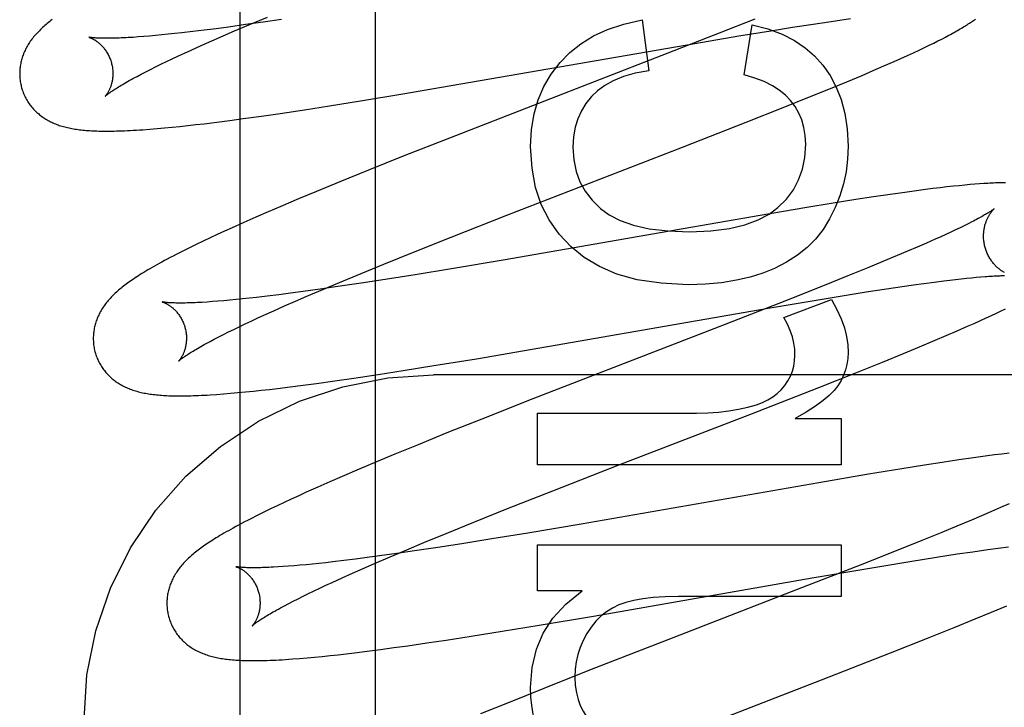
# Model space of a CAD drawing. Header units: inches. Extents: x 0 to 283, y 0 to 183.
# Tile 40 of 79: x 89.903 to 90.114, y 101.069 to 101.216. Entities that reach past the tile are written whole.
import ezdxf

# ---------------------------------------------------------------- set-up
doc = ezdxf.new("R2010")
doc.units = ezdxf.units.IN
doc.header["$LTSCALE"] = 15.583333
doc.header["$MEASUREMENT"] = 0
doc.linetypes.add('HIDDEN', pattern=[0.2, 0.1, -0.1])
doc.layers.add('DEFAULT_2', color=8, linetype='HIDDEN')
doc.layers.add('MAIN_DOOR_ASSEMBLY', color=7, linetype='CONTINUOUS')

msp = doc.modelspace()

# ---------------------------------------------------------------- linework, layer by layer
at = {"layer": 'DEFAULT_2', "color": 8, "linetype": 'HIDDEN'}
for p, q in [((89.97897, 97.6711), (89.97897, 103.17161)), ((89.95489, 101.21562), (89.95109, 101.21507)), ((89.95221, 101.2152), (89.9558, 101.21671)), ((89.95885, 101.2162), (89.95489, 101.21562)), ((90.03622, 101.21607), (90.03763, 101.2052)), ((90.0604, 101.21628), (90.05274, 101.21324)), ((90.07293, 101.21521), (90.07627, 101.2157)), ((90.07627, 101.2157), (90.07866, 101.21605)), ((90.07866, 101.21605), (90.08094, 101.21636)), ((89.93747, 101.21332), (89.93598, 101.21315)), ((89.93981, 101.21359), (89.93747, 101.21332)), ((89.94225, 101.21389), (89.93981, 101.21359)), ((89.94479, 101.21421), (89.94225, 101.21389)), ((89.94743, 101.21456), (89.94479, 101.21421)), ((89.9463, 101.21266), (89.94877, 101.21374)), ((89.95109, 101.21507), (89.94743, 101.21456)), ((89.94877, 101.21374), (89.95221, 101.2152)), ((90.05695, 101.21265), (90.06385, 101.21378)), ((90.05814, 101.20428), (90.05979, 101.21502)), ((90.06385, 101.21378), (90.06851, 101.21453)), ((90.06851, 101.21453), (90.07293, 101.21521)), ((89.9281, 101.21243), (89.92698, 101.21235)), ((89.92928, 101.21252), (89.9281, 101.21243)), ((89.93051, 101.21262), (89.92928, 101.21252)), ((89.9318, 101.21273), (89.93051, 101.21262)), ((89.93314, 101.21286), (89.9318, 101.21273)), ((89.93453, 101.213), (89.93314, 101.21286)), ((89.93598, 101.21315), (89.93453, 101.213)), ((89.94163, 101.2106), (89.94392, 101.21162)), ((89.94392, 101.21162), (89.9463, 101.21266)), ((90.05274, 101.21324), (90.04042, 101.20842)), ((90.04752, 101.21106), (90.05695, 101.21265)), ((90.09879, 101.21112), (90.09969, 101.21157)), ((90.09969, 101.21157), (90.10053, 101.21199)), ((90.10053, 101.21199), (90.10131, 101.2124)), ((89.93805, 101.20898), (89.93945, 101.20962)), ((89.93945, 101.20962), (89.94163, 101.2106)), ((89.9849, 101.20022), (90.04752, 101.21106)), ((90.09446, 101.20905), (90.09567, 101.20962)), ((90.09567, 101.20962), (90.09679, 101.21015)), ((90.09679, 101.21015), (90.09783, 101.21065)), ((90.09783, 101.21065), (90.09879, 101.21112)), ((89.93297, 101.20658), (89.93416, 101.20715)), ((89.93416, 101.20715), (89.93541, 101.20775)), ((89.93541, 101.20775), (89.93671, 101.20835)), ((89.93671, 101.20835), (89.93805, 101.20898)), ((90.04042, 101.20842), (90.01395, 101.19817)), ((90.0881, 101.20621), (90.09031, 101.20718)), ((90.09031, 101.20718), (90.09175, 101.20782)), ((90.09175, 101.20782), (90.09315, 101.20845)), ((90.09315, 101.20845), (90.09446, 101.20905)), ((89.92874, 101.20445), (89.92972, 101.20495)), ((89.92972, 101.20495), (89.93075, 101.20547)), ((89.93075, 101.20547), (89.93183, 101.20602)), ((89.93183, 101.20602), (89.93297, 101.20658)), ((90.08342, 101.2042), (90.0858, 101.20522)), ((90.0858, 101.20522), (90.0881, 101.20621)), ((89.92783, 101.20397), (89.92874, 101.20445)), ((90.07666, 101.20139), (90.08011, 101.20282)), ((90.08011, 101.20282), (90.08342, 101.2042)), ((90.07216, 101.19956), (90.07666, 101.20139)), ((89.96915, 101.19766), (89.97579, 101.19872)), ((89.97579, 101.19872), (89.9849, 101.20022)), ((90.0665, 101.19729), (90.07216, 101.19956)), ((89.95856, 101.19604), (89.96377, 101.19682)), ((89.96377, 101.19682), (89.96915, 101.19766)), ((90.01395, 101.19817), (89.99485, 101.19074)), ((90.05856, 101.19414), (90.0665, 101.19729)), ((89.94493, 101.19416), (89.94772, 101.19452)), ((89.94772, 101.19452), (89.95058, 101.19491)), ((89.95058, 101.19491), (89.95451, 101.19545)), ((89.95451, 101.19545), (89.95856, 101.19604)), ((89.93058, 101.19265), (89.93213, 101.19278)), ((89.93213, 101.19278), (89.93373, 101.19292)), ((89.93373, 101.19292), (89.93538, 101.19308)), ((89.93538, 101.19308), (89.93705, 101.19325)), ((89.93705, 101.19325), (89.93874, 101.19343)), ((89.93874, 101.19343), (89.94046, 101.19363)), ((89.94046, 101.19363), (89.94222, 101.19383)), ((89.94222, 101.19383), (89.94493, 101.19416)), ((90.0449, 101.18881), (90.05856, 101.19414)), ((89.99485, 101.19074), (89.98497, 101.18684)), ((90.00717, 101.17419), (90.0449, 101.18881)), ((89.98497, 101.18684), (89.97751, 101.18386)), ((89.97751, 101.18386), (89.97132, 101.18134)), ((89.97132, 101.18134), (89.96633, 101.17929)), ((90.09701, 101.17969), (90.09457, 101.17937)), ((90.09861, 101.17989), (90.09701, 101.17969)), ((90.10015, 101.18008), (90.09861, 101.17989)), ((90.10162, 101.18025), (90.10015, 101.18008)), ((90.10299, 101.1804), (90.10162, 101.18025)), ((90.10427, 101.18053), (90.10299, 101.1804)), ((90.10547, 101.18065), (90.10427, 101.18053)), ((90.10658, 101.18075), (90.10547, 101.18065)), ((90.10762, 101.18084), (90.10658, 101.18075)), ((90.1086, 101.18092), (90.10762, 101.18084)), ((89.96246, 101.17768), (89.95871, 101.17609)), ((89.96633, 101.17929), (89.96246, 101.17768)), ((90.08209, 101.17753), (90.07722, 101.17676)), ((90.08583, 101.17811), (90.08209, 101.17753)), ((90.08944, 101.17864), (90.08583, 101.17811)), ((90.09205, 101.17902), (90.08944, 101.17864)), ((90.09457, 101.17937), (90.09205, 101.17902)), ((89.95871, 101.17609), (89.95598, 101.17492)), ((90.07112, 101.17577), (90.06151, 101.17416)), ((90.07722, 101.17676), (90.07112, 101.17577)), ((89.95332, 101.17376), (89.95074, 101.17263)), ((89.95598, 101.17492), (89.95332, 101.17376)), ((89.99521, 101.16949), (90.00717, 101.17419)), ((90.06151, 101.17416), (90.04339, 101.17102)), ((89.94824, 101.17151), (89.94662, 101.17077)), ((89.95074, 101.17263), (89.94824, 101.17151)), ((90.10347, 101.17106), (90.10246, 101.17059)), ((90.10443, 101.17152), (90.10347, 101.17106)), ((90.10532, 101.17195), (90.10443, 101.17152)), ((90.10616, 101.17237), (90.10532, 101.17195)), ((90.10694, 101.17276), (90.10616, 101.17237)), ((89.9435, 101.16933), (89.942, 101.16862)), ((89.94504, 101.17005), (89.9435, 101.16933)), ((89.94662, 101.17077), (89.94504, 101.17005)), ((89.98683, 101.16615), (89.99521, 101.16949)), ((90.04339, 101.17102), (90.02452, 101.16772)), ((90.09909, 101.16905), (90.09723, 101.16823)), ((90.10027, 101.16958), (90.09909, 101.16905)), ((90.10139, 101.17009), (90.10027, 101.16958)), ((90.10246, 101.17059), (90.10139, 101.17009)), ((89.93907, 101.1672), (89.93764, 101.16649)), ((89.94053, 101.16791), (89.93907, 101.1672)), ((89.942, 101.16862), (89.94053, 101.16791)), ((90.02452, 101.16772), (90.00681, 101.16465)), ((90.09525, 101.16737), (90.09316, 101.16647)), ((90.09723, 101.16823), (90.09525, 101.16737)), ((89.93764, 101.16649), (89.93626, 101.16579)), ((89.98078, 101.16371), (89.98683, 101.16615)), ((90.09097, 101.16554), (90.08789, 101.16425)), ((90.09316, 101.16647), (90.09097, 101.16554)), ((89.97594, 101.16172), (89.98078, 101.16371)), ((89.99532, 101.16271), (89.98754, 101.16144)), ((90.00681, 101.16465), (89.99532, 101.16271)), ((90.08464, 101.16291), (90.08036, 101.16117)), ((90.08789, 101.16425), (90.08464, 101.16291)), ((89.97128, 101.15979), (89.97594, 101.16172)), ((89.98754, 101.16144), (89.9811, 101.16041)), ((90.08036, 101.16117), (90.07492, 101.15898)), ((90.10348, 101.16043), (90.10468, 101.16056)), ((90.10468, 101.16056), (90.10582, 101.16068)), ((90.10582, 101.16068), (90.1069, 101.16079)), ((90.1069, 101.16079), (90.10792, 101.16089)), ((90.10792, 101.16089), (90.10888, 101.16097)), ((89.97095, 101.15887), (89.96712, 101.15831)), ((89.96771, 101.15829), (89.97128, 101.15979)), ((89.97593, 101.15961), (89.97095, 101.15887)), ((89.9811, 101.16041), (89.97593, 101.15961)), ((90.07492, 101.15898), (90.06721, 101.15593)), ((90.08426, 101.15773), (90.08867, 101.15841)), ((90.08867, 101.15841), (90.09202, 101.15891)), ((90.09202, 101.15891), (90.09441, 101.15925)), ((90.09441, 101.15925), (90.09669, 101.15957)), ((90.09669, 101.15957), (90.09887, 101.15986)), ((90.09887, 101.15986), (90.10092, 101.16012)), ((90.10092, 101.16012), (90.10223, 101.16028)), ((90.10223, 101.16028), (90.10348, 101.16043)), ((89.95194, 101.15638), (89.95049, 101.15623)), ((89.95345, 101.15655), (89.95194, 101.15638)), ((89.95579, 101.15682), (89.95345, 101.15655)), ((89.95825, 101.15712), (89.95579, 101.15682)), ((89.9608, 101.15745), (89.95825, 101.15712)), ((89.96345, 101.1578), (89.9608, 101.15745)), ((89.96183, 101.15576), (89.96429, 101.15683)), ((89.96712, 101.15831), (89.96345, 101.1578)), ((89.96429, 101.15683), (89.96771, 101.15829)), ((90.07269, 101.15586), (90.07959, 101.15699)), ((90.07959, 101.15699), (90.08426, 101.15773)), ((89.94402, 101.15565), (89.94289, 101.15557)), ((89.9452, 101.15574), (89.94402, 101.15565)), ((89.94644, 101.15584), (89.9452, 101.15574)), ((89.94774, 101.15596), (89.94644, 101.15584)), ((89.94909, 101.15609), (89.94774, 101.15596)), ((89.95049, 101.15623), (89.94909, 101.15609)), ((89.9572, 101.15371), (89.95946, 101.15472)), ((89.95946, 101.15472), (89.96183, 101.15576)), ((90.00065, 101.14342), (90.06326, 101.15426)), ((90.06721, 101.15593), (90.05379, 101.15069)), ((90.06326, 101.15426), (90.07269, 101.15586)), ((90.06661, 101.15228), (90.07686, 101.15609)), ((90.11326, 101.15368), (90.11418, 101.15413)), ((89.95231, 101.15147), (89.95364, 101.15209)), ((89.95364, 101.15209), (89.95503, 101.15273)), ((89.95503, 101.15273), (89.9572, 101.15371)), ((90.10879, 101.15159), (90.11004, 101.15217)), ((90.11004, 101.15217), (90.1112, 101.1527)), ((90.1112, 101.1527), (90.11227, 101.15321)), ((90.11227, 101.15321), (90.11326, 101.15368)), ((89.9486, 101.1497), (89.94978, 101.15028)), ((89.94978, 101.15028), (89.95102, 101.15087)), ((89.95102, 101.15087), (89.95231, 101.15147)), ((90.05379, 101.15069), (90.01275, 101.13478)), ((90.10379, 101.14937), (90.10603, 101.15036)), ((90.10603, 101.15036), (90.10746, 101.15099)), ((90.10746, 101.15099), (90.10879, 101.15159)), ((89.94441, 101.14759), (89.94537, 101.14809)), ((89.94537, 101.14809), (89.94639, 101.14861)), ((89.94639, 101.14861), (89.94747, 101.14915)), ((89.94747, 101.14915), (89.9486, 101.1497)), ((90.09908, 101.14736), (90.10147, 101.14837)), ((90.10147, 101.14837), (90.10379, 101.14937)), ((89.9435, 101.14711), (89.94441, 101.14759)), ((90.09228, 101.14453), (90.09575, 101.14596)), ((90.09575, 101.14596), (90.09908, 101.14736)), ((90.08776, 101.14269), (90.09228, 101.14453)), ((89.98491, 101.14086), (89.99154, 101.14192)), ((89.99154, 101.14192), (90.00065, 101.14342)), ((90.08207, 101.14041), (90.08776, 101.14269)), ((89.97432, 101.13924), (89.97954, 101.14003)), ((89.97954, 101.14003), (89.98491, 101.14086)), ((90.46647, 101.13994), (89.99147, 101.13994)), ((90.0741, 101.13725), (90.08207, 101.14041)), ((89.95799, 101.13704), (89.9607, 101.13737)), ((89.9607, 101.13737), (89.96349, 101.13773)), ((89.96349, 101.13773), (89.96635, 101.13811)), ((89.96635, 101.13811), (89.97027, 101.13866)), ((89.97027, 101.13866), (89.97432, 101.13924)), ((90.05929, 101.13148), (90.0741, 101.13725)), ((89.94492, 101.13575), (89.94637, 101.13586)), ((89.94637, 101.13586), (89.94791, 101.13599)), ((89.94791, 101.13599), (89.9495, 101.13613)), ((89.9495, 101.13613), (89.95114, 101.13629)), ((89.95114, 101.13629), (89.95282, 101.13646)), ((89.95282, 101.13646), (89.95451, 101.13664)), ((89.95451, 101.13664), (89.95624, 101.13683)), ((89.95624, 101.13683), (89.95799, 101.13704)), ((90.01275, 101.13478), (90.00179, 101.13046)), ((90.01375, 101.12066), (90.01375, 101.13171)), ((90.01375, 101.13171), (90.04788, 101.13171)), ((90.03144, 101.1207), (90.05929, 101.13148)), ((90.00179, 101.13046), (89.99433, 101.12748)), ((90.06906, 101.13061), (90.07895, 101.13061)), ((90.07895, 101.13061), (90.07895, 101.12066)), ((89.99433, 101.12748), (89.98814, 101.12497)), ((89.98814, 101.12497), (89.98314, 101.12292)), ((89.98314, 101.12292), (89.97925, 101.1213)), ((90.10935, 101.12244), (90.10681, 101.12208)), ((90.1118, 101.12277), (90.10935, 101.12244)), ((90.1134, 101.12297), (90.1118, 101.12277)), ((90.11497, 101.12317), (90.1134, 101.12297)), ((89.97925, 101.1213), (89.97549, 101.11972)), ((90.07895, 101.12066), (90.01375, 101.12066)), ((90.01702, 101.11507), (90.03144, 101.1207)), ((90.09681, 101.12058), (90.09193, 101.1198)), ((90.10056, 101.12116), (90.09681, 101.12058)), ((90.10418, 101.1217), (90.10056, 101.12116)), ((90.10681, 101.12208), (90.10418, 101.1217)), ((89.97549, 101.11972), (89.97184, 101.11816)), ((90.08482, 101.11863), (90.07411, 101.11682)), ((90.09193, 101.1198), (90.08482, 101.11863)), ((89.9692, 101.11701), (89.96663, 101.11588)), ((89.97184, 101.11816), (89.9692, 101.11701)), ((90.07411, 101.11682), (90.0231, 101.10794)), ((89.96252, 101.11403), (89.96094, 101.1133)), ((89.96414, 101.11476), (89.96252, 101.11403)), ((89.96663, 101.11588), (89.96414, 101.11476)), ((90.00736, 101.11125), (90.01702, 101.11507)), ((89.9579, 101.11188), (89.95644, 101.11118)), ((89.9594, 101.11259), (89.9579, 101.11188)), ((89.96094, 101.1133), (89.9594, 101.11259)), ((90.11499, 101.11231), (90.11313, 101.11148)), ((89.95361, 101.10979), (89.95222, 101.10909)), ((89.95502, 101.11049), (89.95361, 101.10979)), ((89.95644, 101.11118), (89.95502, 101.11049)), ((90.00011, 101.10835), (90.00736, 101.11125)), ((90.11115, 101.11062), (90.10905, 101.10972)), ((90.11313, 101.11148), (90.11115, 101.11062)), ((89.99415, 101.10593), (90.00011, 101.10835)), ((90.0231, 101.10794), (90.01167, 101.10601)), ((90.10686, 101.10879), (90.10377, 101.1075)), ((90.10905, 101.10972), (90.10686, 101.10879)), ((89.98938, 101.10396), (89.99415, 101.10593)), ((90.01167, 101.10601), (90.00393, 101.10474)), ((90.10051, 101.10615), (90.0962, 101.1044)), ((90.10377, 101.1075), (90.10051, 101.10615)), ((89.98571, 101.10243), (89.98938, 101.10396)), ((89.99752, 101.10372), (89.99236, 101.10292)), ((90.00393, 101.10474), (89.99752, 101.10372)), ((90.01375, 101.09359), (90.01375, 101.10347)), ((90.01375, 101.10347), (90.07895, 101.10347)), ((90.07895, 101.10347), (90.07895, 101.09242)), ((90.0962, 101.1044), (90.09074, 101.1022)), ((89.98357, 101.10162), (89.97989, 101.1011)), ((89.98218, 101.10094), (89.98571, 101.10243)), ((89.98739, 101.10217), (89.98357, 101.10162)), ((89.99236, 101.10292), (89.98739, 101.10217)), ((90.09074, 101.1022), (90.08299, 101.09914)), ((90.09934, 101.10083), (90.10379, 101.10152)), ((90.10379, 101.10152), (90.10717, 101.10202)), ((90.10717, 101.10202), (90.11037, 101.10248)), ((90.11037, 101.10248), (90.11264, 101.1028)), ((90.11264, 101.1028), (90.1148, 101.10309)), ((89.96411, 101.09922), (89.9628, 101.0991)), ((89.96547, 101.09935), (89.96411, 101.09922)), ((89.96688, 101.0995), (89.96547, 101.09935)), ((89.96835, 101.09966), (89.96688, 101.0995)), ((89.96986, 101.09983), (89.96835, 101.09966)), ((89.97222, 101.10011), (89.96986, 101.09983)), ((89.97468, 101.10041), (89.97222, 101.10011)), ((89.97724, 101.10075), (89.97468, 101.10041)), ((89.97639, 101.09843), (89.97881, 101.09949)), ((89.97989, 101.1011), (89.97724, 101.10075)), ((89.97881, 101.09949), (89.98218, 101.10094)), ((90.08464, 101.09842), (90.09367, 101.09992)), ((90.09367, 101.09992), (90.09934, 101.10083)), ((89.9592, 101.09881), (89.95811, 101.09874)), ((89.96034, 101.09889), (89.9592, 101.09881)), ((89.96154, 101.09899), (89.96034, 101.09889)), ((89.9628, 101.0991), (89.96154, 101.09899)), ((89.97184, 101.0964), (89.97407, 101.0974)), ((89.97407, 101.0974), (89.97639, 101.09843)), ((90.08299, 101.09914), (90.06951, 101.09387)), ((90.07272, 101.09638), (90.08464, 101.09842)), ((89.96837, 101.09481), (89.96972, 101.09544)), ((89.96972, 101.09544), (89.97184, 101.0964)), ((90.0258, 101.08821), (90.07272, 101.09638)), ((89.96348, 101.09247), (89.96462, 101.09303)), ((89.96462, 101.09303), (89.96582, 101.09361)), ((89.96582, 101.09361), (89.96707, 101.0942)), ((89.96707, 101.0942), (89.96837, 101.09481)), ((90.02333, 101.09359), (90.01375, 101.09359)), ((90.06951, 101.09387), (90.04176, 101.08313)), ((89.95946, 101.09041), (89.96038, 101.09089)), ((89.96038, 101.09089), (89.96135, 101.0914)), ((89.96135, 101.0914), (89.96239, 101.09192)), ((89.96239, 101.09192), (89.96348, 101.09247)), ((90.07895, 101.09242), (90.04402, 101.09242)), ((90.1077, 101.08759), (90.11117, 101.08902)), ((90.11117, 101.08902), (90.1145, 101.09041)), ((90.01413, 101.08625), (90.0258, 101.08821)), ((90.10317, 101.08575), (90.1077, 101.08759)), ((89.99954, 101.08389), (90.00617, 101.08494)), ((90.00617, 101.08494), (90.01413, 101.08625)), ((90.09747, 101.08346), (90.10317, 101.08575)), ((89.98593, 101.08185), (89.98999, 101.08243)), ((89.98999, 101.08243), (89.99417, 101.08306)), ((89.99417, 101.08306), (89.99954, 101.08389)), ((90.04176, 101.08313), (90.02493, 101.07657)), ((90.08949, 101.08031), (90.09747, 101.08346)), ((89.97272, 101.08012), (89.97451, 101.08034)), ((89.97451, 101.08034), (89.97725, 101.08068)), ((89.97725, 101.08068), (89.98007, 101.08104)), ((89.98007, 101.08104), (89.98297, 101.08143)), ((89.98297, 101.08143), (89.98593, 101.08185)), ((90.07469, 101.07453), (90.08949, 101.08031)), ((89.96273, 101.07912), (89.96433, 101.07925)), ((89.96433, 101.07925), (89.96595, 101.0794)), ((89.96595, 101.0794), (89.96759, 101.07956)), ((89.96759, 101.07956), (89.96926, 101.07974)), ((89.96926, 101.07974), (89.97097, 101.07992)), ((89.97097, 101.07992), (89.97272, 101.08012)), ((90.02493, 101.07657), (90.0151, 101.07268)), ((90.03909, 101.06074), (90.07469, 101.07453)), ((90.0151, 101.07268), (90.00768, 101.0697)), ((90.00768, 101.0697), (90.00154, 101.0672))]:
    msp.add_line(p, q, dxfattribs=at)
for points in [[(89.90965, 101.21615), (89.90937, 101.21593), (89.9091, 101.21572), (89.90883, 101.21551), (89.90857, 101.2153), (89.90831, 101.21508), (89.90806, 101.21487)], [(90.0186, 101.20692), (90.02068, 101.20907), (90.02308, 101.21098), (90.02575, 101.21265), (90.02879, 101.21405), (90.03229, 101.21519), (90.03622, 101.21607)], [(90.10131, 101.2124), (90.10169, 101.2126), (90.10205, 101.21279), (90.10241, 101.21298), (90.10275, 101.21317), (90.10309, 101.21336), (90.10341, 101.21354), (90.10373, 101.21372), (90.10403, 101.21389), (90.10433, 101.21407), (90.10462, 101.21424), (90.1049, 101.21441), (90.10518, 101.21457), (90.10544, 101.21474), (90.1057, 101.2149), (90.10596, 101.21506), (90.1062, 101.21522), (90.10644, 101.21538), (90.10667, 101.21553), (90.1069, 101.21568), (90.10712, 101.21584), (90.10733, 101.21599), (90.10753, 101.21613), (90.10774, 101.21628)], [(89.90806, 101.21487), (89.90781, 101.21465), (89.90757, 101.21444), (89.90734, 101.21422), (89.90711, 101.214), (89.90688, 101.21378), (89.90666, 101.21356), (89.90645, 101.21334), (89.90624, 101.21311), (89.90604, 101.21289), (89.90584, 101.21266), (89.90565, 101.21243), (89.90547, 101.2122), (89.90529, 101.21197), (89.90511, 101.21174), (89.90494, 101.2115), (89.90478, 101.21126), (89.90463, 101.21102), (89.90447, 101.21078), (89.90433, 101.21053), (89.90419, 101.21029), (89.90405, 101.21004), (89.90393, 101.20979), (89.9038, 101.20954), (89.90369, 101.20929), (89.90358, 101.20904), (89.90348, 101.20879), (89.90338, 101.20854), (89.90329, 101.20829), (89.90321, 101.20803), (89.90313, 101.20777), (89.90306, 101.20751), (89.90299, 101.20725), (89.90293, 101.20699), (89.90287, 101.20672), (89.90282, 101.20646), (89.90278, 101.20619), (89.90274, 101.20591), (89.90271, 101.20564), (89.90269, 101.20537), (89.90267, 101.20509), (89.90266, 101.20482), (89.90266, 101.20454), (89.90266, 101.20426), (89.90267, 101.20399), (89.90269, 101.20371), (89.90271, 101.20343), (89.90274, 101.20315), (89.90278, 101.20288), (89.90283, 101.2026), (89.90288, 101.20233), (89.90294, 101.20206), (89.903, 101.20178), (89.90306, 101.20155)], [(90.05979, 101.21502), (90.06321, 101.21414), (90.06625, 101.21304), (90.06888, 101.2117), (90.07118, 101.21013), (90.07323, 101.20835), (90.075, 101.20635)], [(89.9175, 101.21237), (89.91748, 101.21238), (89.91747, 101.21238), (89.91747, 101.21238), (89.91749, 101.21237), (89.91751, 101.21237), (89.91754, 101.21236), (89.91758, 101.21235), (89.91762, 101.21233), (89.91767, 101.21232), (89.91772, 101.2123), (89.91778, 101.21227), (89.91785, 101.21225), (89.91792, 101.21222), (89.918, 101.21218), (89.91808, 101.21215), (89.91817, 101.21211), (89.91826, 101.21206), (89.91835, 101.21201), (89.91845, 101.21196), (89.91855, 101.21191), (89.91865, 101.21184), (89.91876, 101.21178), (89.91887, 101.21171), (89.91898, 101.21164), (89.9191, 101.21156), (89.91922, 101.21147), (89.91934, 101.21138), (89.91946, 101.21129), (89.91958, 101.21119), (89.91971, 101.21108), (89.91984, 101.21097), (89.91997, 101.21085), (89.9201, 101.21072), (89.92023, 101.21059), (89.92036, 101.21045), (89.92049, 101.21031), (89.92062, 101.21016), (89.92076, 101.21), (89.92089, 101.20983), (89.92101, 101.20966), (89.92114, 101.20948), (89.92126, 101.20929), (89.92139, 101.2091), (89.9215, 101.2089), (89.92162, 101.20869), (89.92173, 101.20848), (89.92183, 101.20826), (89.92193, 101.20804), (89.92203, 101.20782), (89.92211, 101.20759), (89.9222, 101.20735), (89.92227, 101.20712), (89.92233, 101.20691)], [(89.92698, 101.21235), (89.92593, 101.21229), (89.92542, 101.21226), (89.92493, 101.21224), (89.92446, 101.21221), (89.924, 101.2122), (89.92356, 101.21218), (89.92313, 101.21217), (89.92272, 101.21216), (89.92232, 101.21215), (89.92194, 101.21214), (89.92158, 101.21214), (89.92123, 101.21214), (89.9209, 101.21214), (89.92059, 101.21215), (89.92029, 101.21215), (89.92001, 101.21216), (89.91975, 101.21217), (89.9195, 101.21218), (89.91927, 101.21219), (89.91905, 101.2122), (89.91886, 101.21221), (89.91867, 101.21223), (89.9185, 101.21224), (89.91834, 101.21226), (89.9182, 101.21227), (89.91808, 101.21229), (89.91796, 101.2123), (89.91786, 101.21231), (89.91777, 101.21233), (89.91769, 101.21234), (89.91763, 101.21235), (89.91758, 101.21236), (89.91753, 101.21237), (89.9175, 101.21237), (89.9175, 101.21237)], [(89.92233, 101.20691), (89.92239, 101.2067), (89.92245, 101.20646), (89.9225, 101.20621), (89.92254, 101.20597), (89.92258, 101.20573), (89.9226, 101.20549), (89.92263, 101.20525), (89.92264, 101.20501), (89.92265, 101.20478), (89.92265, 101.20454), (89.92265, 101.20432), (89.92264, 101.20409), (89.92262, 101.20387), (89.9226, 101.20366), (89.92258, 101.20345), (89.92255, 101.20324), (89.92251, 101.20305), (89.92247, 101.20285), (89.92243, 101.20267), (89.92239, 101.20249), (89.92234, 101.20231), (89.92229, 101.20214), (89.92224, 101.20198), (89.92219, 101.20182), (89.92213, 101.20167), (89.92208, 101.20153), (89.92202, 101.20139), (89.92196, 101.20126), (89.9219, 101.20113), (89.92185, 101.20101), (89.92179, 101.20089), (89.92173, 101.20078), (89.92167, 101.20068), (89.92161, 101.20058), (89.92156, 101.20048), (89.9215, 101.20039), (89.92145, 101.20031), (89.9214, 101.20023), (89.92134, 101.20015), (89.9213, 101.20009), (89.92125, 101.20002), (89.92121, 101.19997), (89.92117, 101.19991), (89.92113, 101.19987), (89.9211, 101.19983), (89.92107, 101.19979), (89.92104, 101.19977), (89.92102, 101.19974), (89.921, 101.19973), (89.92099, 101.19972), (89.92099, 101.19971)], [(90.01228, 101.18893), (90.01249, 101.19259), (90.01304, 101.19595), (90.01392, 101.19898), (90.01514, 101.20178), (90.0167, 101.20444), (90.0186, 101.20692)], [(90.03763, 101.2052), (90.03473, 101.20464), (90.03219, 101.20392), (90.03002, 101.20304), (90.02818, 101.20202), (90.02662, 101.20091), (90.02535, 101.19967)], [(90.075, 101.20635), (90.07656, 101.20414), (90.07787, 101.20169), (90.07893, 101.19901), (90.07973, 101.19604), (90.08022, 101.19269), (90.08042, 101.18899)], [(89.92099, 101.19971), (89.921, 101.19972), (89.92102, 101.19974), (89.92104, 101.19976), (89.92107, 101.19979), (89.92111, 101.19982), (89.92116, 101.19987), (89.92122, 101.19992), (89.92129, 101.19997), (89.92138, 101.20004), (89.92147, 101.20011), (89.92157, 101.20019), (89.92169, 101.20028), (89.92182, 101.20037), (89.92196, 101.20047), (89.92211, 101.20058), (89.92228, 101.2007), (89.92246, 101.20082), (89.92266, 101.20096), (89.92287, 101.20109), (89.9231, 101.20124), (89.92334, 101.20139), (89.92359, 101.20155), (89.92386, 101.20172), (89.92415, 101.20189), (89.92445, 101.20207), (89.92476, 101.20226), (89.92509, 101.20245), (89.92544, 101.20265), (89.9258, 101.20286), (89.92618, 101.20307), (89.92657, 101.20328), (89.92697, 101.20351), (89.92739, 101.20373), (89.92783, 101.20397)], [(90.06802, 101.19881), (90.06695, 101.19994), (90.06565, 101.20099), (90.06416, 101.20197), (90.06242, 101.20285), (90.06041, 101.20362), (90.05814, 101.20428)], [(89.90306, 101.20155), (89.90313, 101.20132), (89.90321, 101.20106), (89.9033, 101.20079), (89.9034, 101.20053), (89.90351, 101.20027), (89.90362, 101.20002), (89.90373, 101.19976), (89.90385, 101.19951), (89.90398, 101.19927), (89.90412, 101.19902), (89.90426, 101.19879), (89.9044, 101.19855), (89.90455, 101.19832), (89.90471, 101.19809), (89.90487, 101.19787), (89.90504, 101.19765), (89.90521, 101.19744), (89.90538, 101.19723), (89.90556, 101.19703), (89.90575, 101.19683), (89.90594, 101.19664), (89.90613, 101.19645), (89.90633, 101.19626), (89.90653, 101.19608), (89.90673, 101.19591), (89.90694, 101.19574), (89.90715, 101.19557), (89.90736, 101.19541), (89.90759, 101.19525), (89.90781, 101.1951), (89.90804, 101.19495), (89.90828, 101.1948), (89.90853, 101.19465), (89.90877, 101.19451), (89.90902, 101.19438), (89.90928, 101.19425), (89.90954, 101.19413), (89.9098, 101.19401), (89.91006, 101.19389), (89.91033, 101.19378), (89.91061, 101.19367), (89.91088, 101.19357), (89.91116, 101.19347), (89.91145, 101.19338), (89.91174, 101.19329), (89.91203, 101.19321), (89.91233, 101.19313), (89.91263, 101.19305), (89.91294, 101.19298), (89.91324, 101.19291), (89.91356, 101.19284), (89.91387, 101.19278), (89.9142, 101.19273), (89.91452, 101.19267), (89.91485, 101.19262), (89.91518, 101.19258), (89.91552, 101.19253), (89.91586, 101.19249), (89.91621, 101.19246), (89.91656, 101.19242), (89.91692, 101.19239), (89.91729, 101.19236), (89.91766, 101.19234), (89.91804, 101.19231), (89.91843, 101.19229), (89.91883, 101.19228), (89.91924, 101.19226), (89.91966, 101.19225), (89.92009, 101.19224), (89.92053, 101.19224), (89.92098, 101.19223), (89.92145, 101.19223), (89.92192, 101.19223), (89.92242, 101.19224), (89.92293, 101.19225), (89.92346, 101.19226), (89.924, 101.19228), (89.92457, 101.1923), (89.92516, 101.19232), (89.92576, 101.19235), (89.92639, 101.19238), (89.92704, 101.19241), (89.9277, 101.19245), (89.92839, 101.19249), (89.9291, 101.19254), (89.93058, 101.19265)], [(90.02535, 101.19967), (90.02415, 101.19819), (90.02317, 101.19659), (90.0224, 101.1949), (90.02184, 101.19306), (90.0215, 101.19103), (90.02136, 101.18881)], [(90.07134, 101.18942), (90.07123, 101.1913), (90.07094, 101.19304), (90.07048, 101.19463), (90.06984, 101.1961), (90.06902, 101.1975), (90.06802, 101.19881)], [(90.021, 101.16738), (90.0184, 101.17013), (90.01627, 101.17317), (90.01458, 101.17646), (90.01335, 101.18012), (90.01259, 101.18429), (90.01228, 101.18893)], [(90.02136, 101.18881), (90.02156, 101.18607), (90.02206, 101.18358), (90.02287, 101.18136), (90.024, 101.17932), (90.02548, 101.17741), (90.02729, 101.17564)], [(90.06534, 101.17584), (90.06716, 101.17767), (90.06866, 101.17965), (90.0698, 101.18175), (90.07062, 101.18404), (90.07114, 101.18661), (90.07134, 101.18942)], [(90.08042, 101.18899), (90.0803, 101.18619), (90.07997, 101.18348), (90.07942, 101.18089), (90.07866, 101.17836), (90.07766, 101.17586), (90.07643, 101.1734)], [(90.11418, 101.18115), (90.11384, 101.18115), (90.1135, 101.18114), (90.11314, 101.18114), (90.11278, 101.18113), (90.11241, 101.18112), (90.11202, 101.18111), (90.11163, 101.18109), (90.11123, 101.18107), (90.11082, 101.18105), (90.1104, 101.18103), (90.10996, 101.18101), (90.10952, 101.18098), (90.1086, 101.18092)], [(90.02729, 101.17564), (90.02916, 101.17426), (90.03152, 101.17307), (90.03435, 101.17207), (90.03774, 101.1713), (90.04177, 101.17083), (90.04641, 101.17064)], [(90.04641, 101.17064), (90.05097, 101.17084), (90.05494, 101.17133), (90.05828, 101.17213), (90.06109, 101.17317), (90.06345, 101.1744), (90.06534, 101.17584)], [(90.11176, 101.17556), (90.11175, 101.17555), (90.11174, 101.17554), (90.11171, 101.17553), (90.11168, 101.1755), (90.11165, 101.17547), (90.1116, 101.17544), (90.11154, 101.1754), (90.11147, 101.17535), (90.1114, 101.17529), (90.11131, 101.17523), (90.11121, 101.17517), (90.11109, 101.17509), (90.11097, 101.17501), (90.11083, 101.17492), (90.11067, 101.17482), (90.11051, 101.17472), (90.11032, 101.17461), (90.11012, 101.17449), (90.10991, 101.17437), (90.10968, 101.17424), (90.10944, 101.1741), (90.10918, 101.17395), (90.10891, 101.1738), (90.10862, 101.17364), (90.10831, 101.17348), (90.10799, 101.17331), (90.10766, 101.17313), (90.10731, 101.17295), (90.10694, 101.17276)], [(90.10981, 101.16726), (90.10975, 101.16746), (90.1097, 101.16769), (90.10965, 101.16793), (90.1096, 101.16816), (90.10957, 101.1684), (90.10954, 101.16863), (90.10951, 101.16886), (90.10949, 101.1691), (90.10948, 101.16933), (90.10947, 101.16956), (90.10947, 101.16978), (90.10948, 101.17001), (90.10949, 101.17023), (90.1095, 101.17045), (90.10952, 101.17067), (90.10955, 101.17088), (90.10958, 101.17109), (90.10961, 101.17129), (90.10965, 101.17149), (90.10969, 101.17169), (90.10973, 101.17188), (90.10978, 101.17206), (90.10983, 101.17224), (90.10989, 101.17242), (90.10994, 101.17259), (90.11, 101.17275), (90.11006, 101.17291), (90.11012, 101.17307), (90.11018, 101.17322), (90.11024, 101.17336), (90.11031, 101.1735), (90.11037, 101.17364), (90.11044, 101.17377), (90.11051, 101.17389), (90.11057, 101.17401), (90.11064, 101.17412), (90.1107, 101.17423), (90.11077, 101.17434), (90.11084, 101.17444), (90.1109, 101.17454), (90.11096, 101.17463), (90.11103, 101.17472), (90.11109, 101.17481), (90.11115, 101.17489), (90.11121, 101.17496), (90.11127, 101.17504), (90.11132, 101.1751), (90.11138, 101.17517), (90.11143, 101.17523), (90.11148, 101.17528), (90.11152, 101.17533), (90.11156, 101.17537), (90.1116, 101.17541), (90.11164, 101.17545), (90.11167, 101.17548), (90.1117, 101.17551), (90.11172, 101.17553), (90.11174, 101.17554), (90.11175, 101.17555), (90.11175, 101.17556)], [(90.07643, 101.1734), (90.07503, 101.17114), (90.07341, 101.16909), (90.07161, 101.16726), (90.06957, 101.16561), (90.06722, 101.16412), (90.06458, 101.16278)], [(90.0461, 101.15928), (90.04028, 101.1596), (90.03516, 101.16036), (90.0308, 101.16158), (90.02705, 101.16319), (90.02376, 101.16511), (90.021, 101.16738)], [(90.11394, 101.16188), (90.11383, 101.16195), (90.1137, 101.16202), (90.11358, 101.1621), (90.11346, 101.16218), (90.11333, 101.16227), (90.1132, 101.16236), (90.11307, 101.16245), (90.11294, 101.16255), (90.11281, 101.16266), (90.11267, 101.16277), (90.11254, 101.16289), (90.1124, 101.16301), (90.11226, 101.16314), (90.11213, 101.16327), (90.11199, 101.16341), (90.11186, 101.16356), (90.11172, 101.16371), (90.11159, 101.16386), (90.11145, 101.16403), (90.11132, 101.1642), (90.11119, 101.16437), (90.11107, 101.16455), (90.11094, 101.16474), (90.11082, 101.16493), (90.11071, 101.16512), (90.11059, 101.16532), (90.11048, 101.16553), (90.11038, 101.16574), (90.11028, 101.16595), (90.11019, 101.16617), (90.1101, 101.16639), (90.11001, 101.16661), (90.10994, 101.16684), (90.10986, 101.16707), (90.10981, 101.16726)], [(89.93626, 101.16579), (89.93559, 101.16544), (89.93494, 101.16511), (89.93432, 101.16478), (89.93372, 101.16446), (89.93315, 101.16415), (89.9326, 101.16384), (89.93207, 101.16355), (89.93156, 101.16326), (89.93107, 101.16299), (89.93061, 101.16271), (89.93016, 101.16245), (89.92972, 101.16219), (89.9293, 101.16194), (89.9289, 101.16169), (89.92851, 101.16145), (89.92813, 101.16121), (89.92777, 101.16097), (89.92742, 101.16074), (89.92708, 101.16051), (89.92675, 101.16029), (89.92642, 101.16006), (89.92611, 101.15984), (89.92581, 101.15962), (89.92551, 101.15941), (89.92523, 101.15919), (89.92495, 101.15897), (89.92467, 101.15876), (89.92441, 101.15854), (89.92415, 101.15833), (89.92389, 101.15811)], [(90.06458, 101.16278), (90.06209, 101.16178), (90.05937, 101.16093), (90.05643, 101.16024), (90.05325, 101.15972), (90.0498, 101.1594), (90.0461, 101.15928)], [(90.10888, 101.16097), (90.10979, 101.16104), (90.11021, 101.16107), (90.11063, 101.1611), (90.11102, 101.16113), (90.1114, 101.16115), (90.11176, 101.16117), (90.1121, 101.16119), (90.11242, 101.1612), (90.11272, 101.16121), (90.11301, 101.16122), (90.11328, 101.16123), (90.11353, 101.16123), (90.11377, 101.16124), (90.11399, 101.16124)], [(89.92389, 101.15811), (89.92364, 101.1579), (89.9234, 101.15768), (89.92317, 101.15747), (89.92293, 101.15725), (89.92271, 101.15703), (89.92249, 101.15681), (89.92227, 101.15658), (89.92206, 101.15636), (89.92186, 101.15613), (89.92166, 101.1559), (89.92147, 101.15568), (89.92128, 101.15544), (89.9211, 101.15521), (89.92093, 101.15498), (89.92076, 101.15474), (89.92059, 101.1545), (89.92044, 101.15426), (89.92028, 101.15402), (89.92014, 101.15377), (89.91999, 101.15353), (89.91986, 101.15328), (89.91973, 101.15303), (89.91961, 101.15278), (89.91949, 101.15253), (89.91938, 101.15227), (89.91928, 101.15202), (89.91918, 101.15177), (89.91909, 101.15152), (89.91901, 101.15126), (89.91893, 101.151), (89.91885, 101.15074), (89.91878, 101.15048), (89.91872, 101.15022), (89.91867, 101.14995), (89.91862, 101.14968), (89.91857, 101.14941), (89.91854, 101.14914), (89.91851, 101.14887), (89.91848, 101.14859), (89.91846, 101.14832), (89.91845, 101.14804), (89.91845, 101.14776), (89.91845, 101.14748), (89.91846, 101.1472), (89.91848, 101.14693), (89.9185, 101.14665), (89.91853, 101.14637), (89.91857, 101.14609), (89.91862, 101.14582), (89.91867, 101.14554), (89.91873, 101.14527), (89.91879, 101.14499), (89.91886, 101.14476)], [(89.93329, 101.15558), (89.93327, 101.15559), (89.93326, 101.15559), (89.93326, 101.15559), (89.93326, 101.15559), (89.93328, 101.15558), (89.9333, 101.15558), (89.93333, 101.15557), (89.93336, 101.15556), (89.93341, 101.15554), (89.93345, 101.15553), (89.93351, 101.15551), (89.93357, 101.15548), (89.93364, 101.15546), (89.93371, 101.15543), (89.93379, 101.15539), (89.93387, 101.15536), (89.93395, 101.15532), (89.93404, 101.15527), (89.93414, 101.15523), (89.93423, 101.15517), (89.93433, 101.15512), (89.93444, 101.15506), (89.93455, 101.15499), (89.93466, 101.15492), (89.93477, 101.15485), (89.93488, 101.15477), (89.935, 101.15468), (89.93512, 101.1546), (89.93525, 101.1545), (89.93537, 101.1544), (89.9355, 101.15429), (89.93562, 101.15418), (89.93575, 101.15406), (89.93589, 101.15394), (89.93602, 101.15381), (89.93615, 101.15367), (89.93628, 101.15352), (89.93641, 101.15337), (89.93654, 101.15321), (89.93667, 101.15304), (89.9368, 101.15287), (89.93693, 101.15269), (89.93705, 101.1525), (89.93717, 101.15231), (89.93729, 101.15211), (89.93741, 101.1519), (89.93752, 101.15169), (89.93762, 101.15148), (89.93772, 101.15125), (89.93782, 101.15103), (89.93791, 101.1508), (89.93799, 101.15056), (89.93806, 101.15033), (89.93812, 101.15012)], [(89.94289, 101.15557), (89.94183, 101.1555), (89.94132, 101.15547), (89.94082, 101.15545), (89.94034, 101.15543), (89.93988, 101.15541), (89.93943, 101.15539), (89.939, 101.15538), (89.93859, 101.15537), (89.93819, 101.15536), (89.93781, 101.15535), (89.93744, 101.15535), (89.93709, 101.15535), (89.93675, 101.15535), (89.93644, 101.15535), (89.93614, 101.15536), (89.93585, 101.15537), (89.93559, 101.15538), (89.93533, 101.15539), (89.9351, 101.1554), (89.93488, 101.15541), (89.93468, 101.15542), (89.93449, 101.15543), (89.93432, 101.15545), (89.93416, 101.15546), (89.93402, 101.15548), (89.93388, 101.15549), (89.93377, 101.15551), (89.93366, 101.15552), (89.93357, 101.15553), (89.93349, 101.15555), (89.93343, 101.15556), (89.93337, 101.15557), (89.93333, 101.15557), (89.9333, 101.15558), (89.93329, 101.15558)], [(90.07686, 101.15609), (90.07801, 101.15399), (90.07893, 101.15197), (90.07961, 101.15004), (90.08007, 101.14819), (90.08035, 101.14642), (90.08042, 101.14473)], [(90.069, 101.14418), (90.06895, 101.14545), (90.06876, 101.14675), (90.06845, 101.14807), (90.068, 101.14943), (90.06738, 101.15083), (90.06661, 101.15228)], [(89.93812, 101.15012), (89.93818, 101.14991), (89.93824, 101.14967), (89.93829, 101.14942), (89.93833, 101.14918), (89.93837, 101.14894), (89.93839, 101.1487), (89.93842, 101.14846), (89.93843, 101.14822), (89.93844, 101.14799), (89.93844, 101.14776), (89.93844, 101.14753), (89.93843, 101.14731), (89.93841, 101.14709), (89.93839, 101.14687), (89.93837, 101.14666), (89.93834, 101.14646), (89.9383, 101.14626), (89.93827, 101.14607), (89.93822, 101.14588), (89.93818, 101.1457), (89.93813, 101.14553), (89.93808, 101.14536), (89.93803, 101.1452), (89.93798, 101.14504), (89.93793, 101.14489), (89.93787, 101.14475), (89.93781, 101.14461), (89.93776, 101.14447), (89.9377, 101.14435), (89.93764, 101.14422), (89.93758, 101.14411), (89.93752, 101.144), (89.93747, 101.14389), (89.93741, 101.14379), (89.93735, 101.1437), (89.9373, 101.14361), (89.93724, 101.14352), (89.93719, 101.14344), (89.93714, 101.14337), (89.93709, 101.1433), (89.93704, 101.14324), (89.937, 101.14318), (89.93696, 101.14313), (89.93692, 101.14308), (89.93689, 101.14304), (89.93686, 101.14301), (89.93683, 101.14298), (89.93681, 101.14295), (89.9368, 101.14294), (89.93679, 101.14293), (89.93678, 101.14292)], [(89.93678, 101.14292), (89.93679, 101.14293), (89.9368, 101.14294), (89.93683, 101.14296), (89.93686, 101.14299), (89.9369, 101.14303), (89.93695, 101.14307), (89.93701, 101.14312), (89.93707, 101.14317), (89.93715, 101.14324), (89.93724, 101.14331), (89.93734, 101.14338), (89.93746, 101.14347), (89.93758, 101.14356), (89.93772, 101.14366), (89.93787, 101.14377), (89.93803, 101.14388), (89.93821, 101.144), (89.93841, 101.14413), (89.93861, 101.14427), (89.93883, 101.14442), (89.93907, 101.14457), (89.93932, 101.14472), (89.93959, 101.14489), (89.93987, 101.14506), (89.94016, 101.14524), (89.94048, 101.14542), (89.9408, 101.14561), (89.94114, 101.14581), (89.9415, 101.14601), (89.94187, 101.14622), (89.94226, 101.14644), (89.94266, 101.14666), (89.94307, 101.14688), (89.9435, 101.14711)], [(89.91886, 101.14476), (89.91892, 101.14453), (89.919, 101.14427), (89.9191, 101.144), (89.91919, 101.14374), (89.9193, 101.14348), (89.91941, 101.14323), (89.91952, 101.14297), (89.91964, 101.14272), (89.91977, 101.14248), (89.91991, 101.14223), (89.92005, 101.142), (89.92019, 101.14176), (89.92034, 101.14153), (89.9205, 101.1413), (89.92066, 101.14108), (89.92083, 101.14086), (89.921, 101.14065), (89.92117, 101.14044), (89.92135, 101.14024), (89.92154, 101.14004), (89.92173, 101.13985), (89.92192, 101.13966), (89.92211, 101.13947), (89.92231, 101.13929), (89.92252, 101.13912), (89.92273, 101.13895), (89.92294, 101.13878), (89.92315, 101.13862), (89.92338, 101.13846), (89.9236, 101.13831), (89.92383, 101.13815), (89.92407, 101.13801), (89.92431, 101.13786), (89.92456, 101.13772), (89.92481, 101.13759), (89.92507, 101.13746), (89.92533, 101.13734), (89.92559, 101.13722), (89.92585, 101.1371), (89.92612, 101.13699), (89.92639, 101.13688), (89.92667, 101.13678), (89.92695, 101.13668), (89.92724, 101.13659), (89.92753, 101.1365), (89.92782, 101.13642), (89.92812, 101.13634), (89.92842, 101.13626), (89.92872, 101.13619), (89.92903, 101.13612), (89.92934, 101.13605), (89.92966, 101.13599), (89.92998, 101.13594), (89.9303, 101.13588), (89.93063, 101.13583), (89.93097, 101.13579), (89.93131, 101.13574), (89.93165, 101.1357), (89.93201, 101.13566), (89.93236, 101.13563), (89.93273, 101.1356), (89.9331, 101.13557), (89.93348, 101.13554), (89.93387, 101.13552), (89.93426, 101.1355), (89.93467, 101.13548), (89.93508, 101.13547), (89.93551, 101.13546), (89.93594, 101.13545), (89.93639, 101.13544), (89.93685, 101.13544), (89.93732, 101.13544), (89.93781, 101.13544), (89.9383, 101.13545), (89.93882, 101.13546), (89.93935, 101.13547), (89.93989, 101.13549), (89.94046, 101.13551), (89.94104, 101.13553), (89.94164, 101.13556), (89.94225, 101.13559), (89.94289, 101.13562), (89.94355, 101.13566), (89.94492, 101.13575)], [(90.06681, 101.13766), (90.06749, 101.13866), (90.06804, 101.13968), (90.06846, 101.14072), (90.06875, 101.1418), (90.06894, 101.14295), (90.069, 101.14418)], [(90.08042, 101.14473), (90.08036, 101.14344), (90.08017, 101.14219), (90.07987, 101.141), (90.07944, 101.13985), (90.07889, 101.13871), (90.07821, 101.13761)], [(89.91647, 101.066), (89.9171, 101.07561), (89.919, 101.08507), (89.92214, 101.0942), (89.92646, 101.10287), (89.93189, 101.11091), (89.93834, 101.11819), (89.94571, 101.12459), (89.95388, 101.12998), (89.96269, 101.13428), (89.972, 101.1374), (89.98165, 101.1393), (89.99147, 101.13994)], [(90.06078, 101.13355), (90.06206, 101.13402), (90.06322, 101.13457), (90.06425, 101.1352), (90.06517, 101.13592), (90.06603, 101.13674), (90.06681, 101.13766)], [(90.07821, 101.13761), (90.07744, 101.13661), (90.07638, 101.13555), (90.07505, 101.13443), (90.0734, 101.13323), (90.0714, 101.13195), (90.06906, 101.13061)], [(90.04788, 101.13171), (90.05031, 101.13177), (90.05263, 101.13194), (90.05482, 101.1322), (90.0569, 101.13257), (90.05889, 101.13301), (90.06078, 101.13355)], [(89.95222, 101.10909), (89.95154, 101.10874), (89.95088, 101.10839), (89.95023, 101.10805), (89.94961, 101.10772), (89.94902, 101.1074), (89.94846, 101.10709), (89.94793, 101.1068), (89.94743, 101.10651), (89.94694, 101.10624), (89.94648, 101.10597), (89.94604, 101.10572), (89.94562, 101.10546), (89.94521, 101.10522), (89.94482, 101.10498), (89.94445, 101.10474), (89.94408, 101.10451), (89.94372, 101.10429), (89.94338, 101.10406), (89.94304, 101.10384), (89.94272, 101.10362), (89.9424, 101.1034), (89.94209, 101.10319), (89.94179, 101.10297), (89.9415, 101.10276), (89.94121, 101.10255), (89.94093, 101.10234), (89.94066, 101.10212), (89.94039, 101.10191), (89.94013, 101.1017), (89.93988, 101.10149), (89.93963, 101.10127)], [(89.93963, 101.10127), (89.93938, 101.10106), (89.93914, 101.10084), (89.9389, 101.10063), (89.93868, 101.10041), (89.93845, 101.10019), (89.93823, 101.09997), (89.93802, 101.09974), (89.93781, 101.09952), (89.93761, 101.0993), (89.93741, 101.09907), (89.93722, 101.09884), (89.93704, 101.09861), (89.93686, 101.09838), (89.93669, 101.09814), (89.93652, 101.09791), (89.93636, 101.09767), (89.9362, 101.09743), (89.93605, 101.09719), (89.9359, 101.09694), (89.93576, 101.0967), (89.93563, 101.09645), (89.9355, 101.0962), (89.93538, 101.09595), (89.93527, 101.0957), (89.93516, 101.09545), (89.93506, 101.0952), (89.93496, 101.09495), (89.93487, 101.0947), (89.93479, 101.09444), (89.93471, 101.09418), (89.93464, 101.09392), (89.93457, 101.09366), (89.93451, 101.0934), (89.93445, 101.09313), (89.9344, 101.09287), (89.93436, 101.0926), (89.93432, 101.09233), (89.93429, 101.09206), (89.93427, 101.09178), (89.93425, 101.09151), (89.93424, 101.09123), (89.93424, 101.09096), (89.93424, 101.09068), (89.93425, 101.0904), (89.93427, 101.09012), (89.93429, 101.08985), (89.93433, 101.08957), (89.93436, 101.08929), (89.93441, 101.08902), (89.93446, 101.08875), (89.93452, 101.08847), (89.93458, 101.0882), (89.93465, 101.08797)], [(89.94907, 101.09879), (89.94906, 101.0988), (89.94905, 101.0988), (89.94906, 101.0988), (89.94907, 101.09879), (89.9491, 101.09878), (89.94913, 101.09877), (89.94917, 101.09876), (89.94921, 101.09875), (89.94926, 101.09873), (89.94932, 101.09871), (89.94938, 101.09868), (89.94945, 101.09866), (89.94952, 101.09863), (89.9496, 101.09859), (89.94968, 101.09856), (89.94977, 101.09851), (89.94986, 101.09847), (89.94995, 101.09842), (89.95005, 101.09837), (89.95015, 101.09831), (89.95025, 101.09825), (89.95036, 101.09819), (89.95047, 101.09812), (89.95058, 101.09804), (89.9507, 101.09796), (89.95082, 101.09788), (89.95094, 101.09779), (89.95106, 101.09769), (89.95118, 101.09759), (89.95131, 101.09748), (89.95144, 101.09737), (89.95157, 101.09725), (89.9517, 101.09713), (89.95183, 101.097), (89.95196, 101.09686), (89.95209, 101.09671), (89.95222, 101.09656), (89.95235, 101.0964), (89.95248, 101.09623), (89.95261, 101.09606), (89.95273, 101.09588), (89.95285, 101.0957), (89.95297, 101.0955), (89.95309, 101.0953), (89.9532, 101.0951), (89.95331, 101.09489), (89.95342, 101.09467), (89.95352, 101.09445), (89.95361, 101.09423), (89.9537, 101.094), (89.95378, 101.09377), (89.95386, 101.09353), (89.95392, 101.09333)], [(89.95811, 101.09874), (89.95709, 101.09868), (89.9566, 101.09866), (89.95612, 101.09864), (89.95566, 101.09862), (89.95522, 101.0986), (89.95479, 101.09859), (89.95438, 101.09858), (89.95398, 101.09857), (89.9536, 101.09856), (89.95324, 101.09856), (89.95289, 101.09856), (89.95256, 101.09856), (89.95224, 101.09856), (89.95194, 101.09857), (89.95166, 101.09858), (89.95139, 101.09858), (89.95114, 101.09859), (89.9509, 101.0986), (89.95068, 101.09862), (89.95047, 101.09863), (89.95029, 101.09864), (89.95011, 101.09866), (89.94996, 101.09867), (89.94982, 101.09869), (89.94969, 101.0987), (89.94958, 101.09871), (89.94947, 101.09873), (89.94939, 101.09874), (89.94931, 101.09875), (89.94924, 101.09876), (89.94918, 101.09877), (89.94914, 101.09878), (89.9491, 101.09879), (89.94908, 101.09879), (89.94907, 101.09879)], [(89.95392, 101.09333), (89.95397, 101.09312), (89.95403, 101.09287), (89.95408, 101.09263), (89.95412, 101.09239), (89.95416, 101.09214), (89.95419, 101.0919), (89.95421, 101.09166), (89.95422, 101.09143), (89.95423, 101.09119), (89.95423, 101.09096), (89.95423, 101.09073), (89.95422, 101.09051), (89.9542, 101.09029), (89.95418, 101.09007), (89.95416, 101.08986), (89.95413, 101.08966), (89.95409, 101.08946), (89.95405, 101.08927), (89.95401, 101.08908), (89.95397, 101.0889), (89.95392, 101.08873), (89.95387, 101.08856), (89.95382, 101.08839), (89.95377, 101.08824), (89.95371, 101.08809), (89.95366, 101.08794), (89.9536, 101.0878), (89.95354, 101.08767), (89.95348, 101.08754), (89.95342, 101.08742), (89.95337, 101.08731), (89.95331, 101.08719), (89.95325, 101.08709), (89.95319, 101.08699), (89.95314, 101.08689), (89.95308, 101.0868), (89.95303, 101.08672), (89.95297, 101.08664), (89.95292, 101.08657), (89.95288, 101.0865), (89.95283, 101.08644), (89.95279, 101.08638), (89.95275, 101.08633), (89.95271, 101.08628), (89.95267, 101.08624), (89.95265, 101.08621), (89.95262, 101.08618), (89.9526, 101.08616), (89.95259, 101.08614), (89.95258, 101.08613), (89.95257, 101.08613)], [(90.01228, 101.0729), (90.01262, 101.07719), (90.01354, 101.0811), (90.01499, 101.08456), (90.01706, 101.08773), (90.01985, 101.09076), (90.02333, 101.09359)], [(90.04402, 101.09242), (90.04115, 101.09236), (90.0386, 101.09219), (90.03636, 101.09192), (90.0344, 101.09155), (90.03269, 101.09111), (90.03125, 101.09058)], [(89.95257, 101.08613), (89.95258, 101.08614), (89.9526, 101.08616), (89.95262, 101.08618), (89.95266, 101.08621), (89.9527, 101.08624), (89.95275, 101.08629), (89.95281, 101.08634), (89.95288, 101.0864), (89.95296, 101.08646), (89.95306, 101.08653), (89.95316, 101.08661), (89.95328, 101.0867), (89.95341, 101.0868), (89.95355, 101.0869), (89.95371, 101.08701), (89.95388, 101.08713), (89.95406, 101.08725), (89.95426, 101.08738), (89.95447, 101.08752), (89.9547, 101.08767), (89.95494, 101.08783), (89.9552, 101.08799), (89.95547, 101.08815), (89.95576, 101.08833), (89.95606, 101.08851), (89.95638, 101.0887), (89.95671, 101.08889), (89.95706, 101.08909), (89.95742, 101.08929), (89.9578, 101.08951), (89.95819, 101.08972), (89.9586, 101.08995), (89.95902, 101.09018), (89.95946, 101.09041)], [(90.03125, 101.09058), (90.02984, 101.0899), (90.02854, 101.0891), (90.02737, 101.08818), (90.02628, 101.08711), (90.02527, 101.08586), (90.02432, 101.08443)], [(89.93465, 101.08797), (89.93471, 101.08774), (89.9348, 101.08747), (89.93489, 101.08721), (89.93499, 101.08695), (89.93509, 101.08669), (89.9352, 101.08643), (89.93532, 101.08617), (89.93544, 101.08592), (89.93557, 101.08568), (89.9357, 101.08543), (89.93585, 101.08519), (89.93599, 101.08496), (89.93614, 101.08473), (89.9363, 101.0845), (89.93646, 101.08428), (89.93663, 101.08406), (89.9368, 101.08384), (89.93698, 101.08363), (89.93716, 101.08343), (89.93735, 101.08323), (89.93754, 101.08304), (89.93773, 101.08285), (89.93793, 101.08266), (89.93813, 101.08248), (89.93833, 101.08231), (89.93854, 101.08214), (89.93876, 101.08197), (89.93897, 101.08181), (89.9392, 101.08165), (89.93942, 101.08149), (89.93966, 101.08134), (89.9399, 101.08119), (89.94014, 101.08105), (89.94039, 101.08091), (89.94064, 101.08078), (89.9409, 101.08065), (89.94116, 101.08052), (89.94142, 101.0804), (89.94169, 101.08029), (89.94196, 101.08018), (89.94224, 101.08007), (89.94252, 101.07997), (89.9428, 101.07987), (89.94309, 101.07978), (89.94338, 101.07969), (89.94367, 101.07961), (89.94397, 101.07953), (89.94427, 101.07945), (89.94458, 101.07938), (89.94489, 101.07931), (89.9452, 101.07925), (89.94552, 101.07919), (89.94585, 101.07913), (89.94618, 101.07908), (89.94651, 101.07903), (89.94685, 101.07898), (89.9472, 101.07894), (89.94756, 101.0789), (89.94792, 101.07886), (89.94829, 101.07883), (89.94867, 101.0788), (89.94906, 101.07877), (89.94946, 101.07874), (89.94987, 101.07872), (89.95029, 101.0787), (89.95072, 101.07868), (89.95117, 101.07867), (89.95162, 101.07866), (89.95209, 101.07865), (89.95257, 101.07865), (89.95307, 101.07865), (89.95358, 101.07865), (89.95411, 101.07866), (89.95465, 101.07867), (89.95521, 101.07868), (89.95579, 101.0787), (89.95638, 101.07872), (89.957, 101.07875), (89.95764, 101.07878), (89.9583, 101.07881), (89.95898, 101.07885), (89.95969, 101.07889), (89.96042, 101.07894), (89.96117, 101.079), (89.96273, 101.07912)], [(90.02432, 101.08443), (90.02354, 101.08296), (90.0229, 101.08146), (90.02242, 101.07996), (90.02208, 101.07842), (90.02187, 101.0768), (90.02179, 101.07511)], [(90.02179, 101.07511), (90.02188, 101.07336), (90.0221, 101.07176), (90.02246, 101.07031), (90.02294, 101.069), (90.02353, 101.06781), (90.02423, 101.06675)], [(90.01449, 101.0621), (90.01383, 101.06372), (90.01329, 101.06541), (90.01285, 101.06717), (90.01254, 101.06899), (90.01235, 101.0709), (90.01228, 101.0729)]]:
    msp.add_lwpolyline(points, dxfattribs=at)
at = {"layer": 'MAIN_DOOR_ASSEMBLY', "color": 8, "linetype": 'HIDDEN'}
msp.add_line((90.05397, 110.37661), (90.05397, 90.89995), dxfattribs=at)
at = {"layer": 'MAIN_DOOR_ASSEMBLY', "color": 3, "linetype": 'Continuous'}
msp.add_line((89.94997, 91.05495), (89.94997, 110.22161), dxfattribs=at)

doc.saveas('drawing.dxf')
